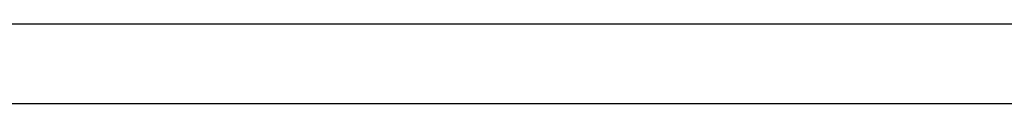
# Model space of a CAD drawing. Extents: x -82582065 to 310651827, y -37687100 to 142977471.
# Tile 101 of 122: x 59977223 to 66704436, y -21571092 to -21028853. Entities that reach past the tile are written whole.
import ezdxf
from ezdxf.enums import TextEntityAlignment as Align

# ---------------------------------------------------------------- set-up
doc = ezdxf.new("R2010")
doc.units = 0
doc.header["$LTSCALE"] = 100
doc.header["$MEASUREMENT"] = 0
doc.styles.add('ROMANS', font='romans')

# ---------------------------------------------------------------- blocks, each defined once
blk = doc.blocks.new('CCR LAYOUT 1X250 MW ROURKELA')
for p, q in [((175807.4, 71793.8), (77847.8, 71793.8)), ((174007.4, 69993.8), (79647.8, 69993.8))]:
    blk.add_line(p, q)
at = {"color": 3, "style": 'ROMANS', "width": 0.8, "flags": 13}
for p in [(171893.1, 2461.6), (171893.1, 1837.6), (171893.1, 1213.6), (171893.1, 589.6)]:
    blk.add_attdef('21.02.17', text='', height=300, dxfattribs=at).set_placement(p, align=Align.MIDDLE_LEFT)
at = {"color": 3, "style": 'ROMANS', "flags": 13}
blk.add_attdef('SB', text='', height=300, dxfattribs=at).set_placement((165850.9, 1873.9), align=Align.MIDDLE_LEFT)
for tag, p in [('1', (165451, -4817.8)), ('1', (167310, -4817.8)), ('00', (171002.2, -4817.8))]:
    blk.add_attdef(tag, p, '', height=300, dxfattribs=at)

msp = doc.modelspace()

# ---------------------------------------------------------------- block references
at = {"xscale": 689.0071675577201, "yscale": -301.243703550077, "zscale": 689.0071675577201}
msp.add_blockref('CCR LAYOUT 1X250 MW ROURKELA', (123929.4, 56339), dxfattribs=at)

doc.saveas('drawing.dxf')
